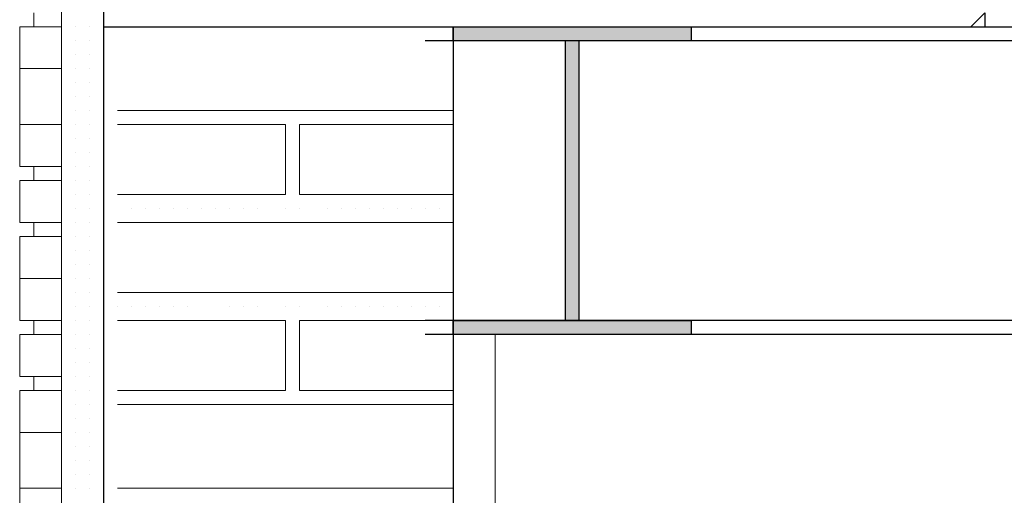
# Model space of a CAD drawing. Header units: metres. Extents: x 5.7 to 89.8, y 4 to 63.5.
# Tile 71 of 256: x 11.012 to 11.69, y 51.037 to 51.365. Entities that reach past the tile are written whole.
import ezdxf

# ---------------------------------------------------------------- set-up
doc = ezdxf.new("R2010")
doc.units = ezdxf.units.M
doc.header["$MEASUREMENT"] = 0
for name, color, linetype in [('PDF17_beam-A', 7, 'Continuous'), ('PDF17_hatch', 7, 'Continuous'), ('PDF17_hatch-borshi', 7, 'Continuous'), ('PDF17_kaff', 7, 'Continuous'), ('PDF17_Layer5', 7, 'Continuous'), ('PDF17_wall', 7, 'Continuous')]:
    doc.layers.add(name, color=color, linetype=linetype)

msp = doc.modelspace()

# ---------------------------------------------------------------- linework, layer by layer
at = {"layer": 'PDF17_beam-A', "lineweight": 25}
for points in [[(11.31024, 51.35998), (11.47397, 51.35998), (11.47397, 51.35035), (11.31024, 51.35035)], [(11.31024, 51.15772), (11.47397, 51.15772), (11.47397, 51.14809), (11.31024, 51.14809)]]:
    msp.add_lwpolyline(points, close=True, dxfattribs=at)
for points in [[(16.82892, 51.35035), (11.29098, 51.35035)], [(11.38729, 51.35035), (11.38729, 51.15772), (11.39692, 51.15772), (11.39692, 51.35035)], [(21.82751, 51.15772), (11.29098, 51.15772)], [(21.82751, 51.14809), (11.29098, 51.14809)]]:
    msp.add_lwpolyline(points, dxfattribs=at)
at = {"layer": 'PDF17_beam-A', "transparency": 33554559}
for points in [[(11.31024, 51.35035), (11.47397, 51.35035), (11.31024, 51.35998)], [(11.47397, 51.35035), (11.31024, 51.35998), (11.47397, 51.35998)], [(11.38729, 51.15772), (11.39692, 51.15772), (11.38729, 51.35035)], [(11.39692, 51.15772), (11.38729, 51.35035), (11.39692, 51.35035)], [(11.31024, 51.14809), (11.47397, 51.14809), (11.31024, 51.15772)], [(11.47397, 51.14809), (11.31024, 51.15772), (11.47397, 51.15772)]]:
    msp.add_solid(points, dxfattribs=at)
at = {"layer": 'PDF17_hatch', "lineweight": 25}
for points in [[(11.66659, 51.35998), (11.67622, 51.36961), (11.67622, 51.35998)], [(11.18503, 51.35998), (11.18503, 51.35998)]]:
    msp.add_lwpolyline(points, dxfattribs=at)
at = {"layer": 'PDF17_hatch-borshi', "lineweight": 18}
for points in [[(11.04057, 51.35998), (11.04057, 51.35998)], [(11.0502, 51.35998), (11.0502, 51.35998)], [(11.0502, 51.35998), (11.0502, 51.35998)], [(11.0502, 51.35998), (11.0502, 51.35998)], [(11.05983, 51.35998), (11.05983, 51.35998)], [(11.05983, 51.35998), (11.05983, 51.35998)], [(11.05983, 51.35998), (11.05983, 51.35998)], [(11.05983, 51.35998), (11.05983, 51.35998)], [(11.06946, 51.35998), (11.06946, 51.35998)], [(11.06946, 51.35998), (11.06946, 51.35998)], [(11.06946, 51.35998), (11.06946, 51.35998)], [(11.06946, 51.35998), (11.06946, 51.35998)], [(11.0502, 51.35035), (11.0502, 51.35035)], [(11.0502, 51.35035), (11.0502, 51.35035)], [(11.0502, 51.35035), (11.0502, 51.35035)], [(11.0502, 51.35035), (11.0502, 51.35035)], [(11.05983, 51.35035), (11.05983, 51.35035)], [(11.05983, 51.35035), (11.05983, 51.35035)], [(11.06946, 51.35035), (11.06946, 51.35035)], [(11.06946, 51.35035), (11.06946, 51.35035)], [(11.06946, 51.35035), (11.06946, 51.35035)], [(11.04057, 51.34072), (11.04057, 51.34072)], [(11.04057, 51.34072), (11.04057, 51.34072)], [(11.0502, 51.34072), (11.0502, 51.34072)], [(11.0502, 51.34072), (11.0502, 51.34072)], [(11.0502, 51.34072), (11.0502, 51.34072)], [(11.05983, 51.34072), (11.05983, 51.34072)], [(11.05983, 51.34072), (11.05983, 51.34072)], [(11.05983, 51.34072), (11.05983, 51.34072)], [(11.05983, 51.34072), (11.05983, 51.34072)], [(11.06946, 51.34072), (11.06946, 51.34072)], [(11.06946, 51.34072), (11.06946, 51.34072)], [(11.06946, 51.34072), (11.06946, 51.34072)], [(11.04057, 51.33109), (11.04057, 51.33109)], [(11.0502, 51.33109), (11.0502, 51.33109)], [(11.0502, 51.33109), (11.0502, 51.33109)], [(11.0502, 51.33109), (11.0502, 51.33109)], [(11.0502, 51.33109), (11.0502, 51.33109)], [(11.05983, 51.33109), (11.05983, 51.33109)], [(11.05983, 51.33109), (11.05983, 51.33109)], [(11.05983, 51.33109), (11.05983, 51.33109)], [(11.06946, 51.33109), (11.06946, 51.33109)], [(11.06946, 51.33109), (11.06946, 51.33109)], [(11.06946, 51.33109), (11.06946, 51.33109)], [(11.06946, 51.33109), (11.06946, 51.33109)], [(11.04057, 51.32145), (11.04057, 51.32145)], [(11.04057, 51.32145), (11.04057, 51.32145)], [(11.0502, 51.32145), (11.0502, 51.32145)], [(11.0502, 51.32145), (11.0502, 51.32145)], [(11.0502, 51.32145), (11.0502, 51.32145)], [(11.0502, 51.32145), (11.0502, 51.32145)], [(11.0502, 51.32145), (11.0502, 51.32145)], [(11.05983, 51.32145), (11.05983, 51.32145)], [(11.05983, 51.32145), (11.05983, 51.32145)], [(11.05983, 51.32145), (11.05983, 51.32145)], [(11.06946, 51.32145), (11.06946, 51.32145)], [(11.06946, 51.32145), (11.06946, 51.32145)], [(11.0502, 51.31182), (11.0502, 51.31182)], [(11.0502, 51.31182), (11.0502, 51.31182)], [(11.0502, 51.31182), (11.0502, 51.31182)], [(11.0502, 51.31182), (11.0502, 51.31182)], [(11.0502, 51.31182), (11.0502, 51.31182)], [(11.05983, 51.31182), (11.05983, 51.31182)], [(11.05983, 51.31182), (11.05983, 51.31182)], [(11.05983, 51.31182), (11.05983, 51.31182)], [(11.05983, 51.31182), (11.05983, 51.31182)], [(11.06946, 51.31182), (11.06946, 51.31182)], [(11.06946, 51.31182), (11.06946, 51.31182)], [(11.06946, 51.31182), (11.06946, 51.31182)], [(11.06946, 51.31182), (11.06946, 51.31182)], [(11.0502, 51.30219), (11.0502, 51.30219)], [(11.0502, 51.30219), (11.0502, 51.30219)], [(11.0502, 51.30219), (11.0502, 51.30219)], [(11.0502, 51.30219), (11.0502, 51.30219)], [(11.0502, 51.30219), (11.0502, 51.30219)], [(11.05983, 51.30219), (11.05983, 51.30219)], [(11.05983, 51.30219), (11.05983, 51.30219)], [(11.05983, 51.30219), (11.05983, 51.30219)], [(11.05983, 51.30219), (11.05983, 51.30219)], [(11.06946, 51.30219), (11.06946, 51.30219)], [(11.06946, 51.30219), (11.06946, 51.30219)], [(11.06946, 51.30219), (11.06946, 51.30219)], [(11.07909, 51.30219), (11.31024, 51.30219)], [(11.07909, 51.30219), (11.07909, 51.30219)], [(11.08872, 51.30219), (11.08872, 51.30219)], [(11.09835, 51.30219), (11.09835, 51.30219)], [(11.09835, 51.30219), (11.09835, 51.30219)], [(11.09835, 51.30219), (11.09835, 51.30219)], [(11.09835, 51.30219), (11.09835, 51.30219)], [(11.10798, 51.30219), (11.10798, 51.30219)], [(11.10798, 51.30219), (11.10798, 51.30219)], [(11.11762, 51.30219), (11.11762, 51.30219)], [(11.11762, 51.30219), (11.11762, 51.30219)], [(11.12725, 51.30219), (11.12725, 51.30219)], [(11.12725, 51.30219), (11.12725, 51.30219)], [(11.12725, 51.30219), (11.12725, 51.30219)], [(11.15614, 51.30219), (11.15614, 51.30219)], [(11.15614, 51.30219), (11.15614, 51.30219)], [(11.16577, 51.30219), (11.16577, 51.30219)], [(11.1754, 51.30219), (11.1754, 51.30219)], [(11.1754, 51.30219), (11.1754, 51.30219)], [(11.19466, 51.30219), (11.19466, 51.30219)], [(11.19466, 51.30219), (11.19466, 51.30219)], [(11.2043, 51.30219), (11.2043, 51.30219)], [(11.22356, 51.30219), (11.22356, 51.30219)], [(11.22356, 51.30219), (11.22356, 51.30219)], [(11.23319, 51.30219), (11.23319, 51.30219)], [(11.23319, 51.30219), (11.23319, 51.30219)], [(11.23319, 51.30219), (11.23319, 51.30219)], [(11.24282, 51.30219), (11.24282, 51.30219)], [(11.24282, 51.30219), (11.24282, 51.30219)], [(11.25245, 51.30219), (11.25245, 51.30219)], [(11.26208, 51.30219), (11.26208, 51.30219)], [(11.26208, 51.30219), (11.26208, 51.30219)], [(11.26208, 51.30219), (11.26208, 51.30219)], [(11.26208, 51.30219), (11.26208, 51.30219)], [(11.27171, 51.30219), (11.27171, 51.30219)], [(11.28135, 51.30219), (11.28135, 51.30219)], [(11.29098, 51.30219), (11.29098, 51.30219)], [(11.29098, 51.30219), (11.29098, 51.30219)], [(11.29098, 51.30219), (11.29098, 51.30219)], [(11.29098, 51.30219), (11.29098, 51.30219)], [(11.04057, 51.29256), (11.04057, 51.29256)], [(11.0502, 51.29256), (11.0502, 51.29256)], [(11.0502, 51.29256), (11.0502, 51.29256)], [(11.0502, 51.29256), (11.0502, 51.29256)], [(11.0502, 51.29256), (11.0502, 51.29256)], [(11.05983, 51.29256), (11.05983, 51.29256)], [(11.05983, 51.29256), (11.05983, 51.29256)], [(11.05983, 51.29256), (11.05983, 51.29256)], [(11.06946, 51.29256), (11.06946, 51.29256)], [(11.06946, 51.29256), (11.06946, 51.29256)], [(11.06946, 51.29256), (11.06946, 51.29256)], [(11.07909, 51.29256), (11.19466, 51.29256), (11.19466, 51.2444), (11.07909, 51.2444)], [(11.16577, 51.29256), (11.16577, 51.29256)], [(11.19466, 51.29256), (11.19466, 51.29256)], [(11.19466, 51.29256), (11.19466, 51.29256)], [(11.31024, 51.2444), (11.2043, 51.2444), (11.2043, 51.29256), (11.31024, 51.29256)], [(11.22356, 51.29256), (11.22356, 51.29256)], [(11.23319, 51.29256), (11.23319, 51.29256)], [(11.23319, 51.29256), (11.23319, 51.29256)], [(11.27171, 51.29256), (11.27171, 51.29256)], [(11.30061, 51.29256), (11.30061, 51.29256)], [(11.0502, 51.28293), (11.0502, 51.28293)], [(11.0502, 51.28293), (11.0502, 51.28293)], [(11.0502, 51.28293), (11.0502, 51.28293)], [(11.05983, 51.28293), (11.05983, 51.28293)], [(11.05983, 51.28293), (11.05983, 51.28293)], [(11.05983, 51.28293), (11.05983, 51.28293)], [(11.05983, 51.28293), (11.05983, 51.28293)], [(11.06946, 51.28293), (11.06946, 51.28293)], [(11.06946, 51.28293), (11.06946, 51.28293)], [(11.19466, 51.28293), (11.19466, 51.28293)], [(11.2043, 51.28293), (11.2043, 51.28293)], [(11.0502, 51.2733), (11.0502, 51.2733)], [(11.0502, 51.2733), (11.0502, 51.2733)], [(11.0502, 51.2733), (11.0502, 51.2733)], [(11.0502, 51.2733), (11.0502, 51.2733)], [(11.0502, 51.2733), (11.0502, 51.2733)], [(11.05983, 51.2733), (11.05983, 51.2733)], [(11.05983, 51.2733), (11.05983, 51.2733)], [(11.05983, 51.2733), (11.05983, 51.2733)], [(11.05983, 51.2733), (11.05983, 51.2733)], [(11.06946, 51.2733), (11.06946, 51.2733)], [(11.06946, 51.2733), (11.06946, 51.2733)], [(11.06946, 51.2733), (11.06946, 51.2733)], [(11.06946, 51.2733), (11.06946, 51.2733)], [(11.19466, 51.2733), (11.19466, 51.2733)], [(11.19466, 51.2733), (11.19466, 51.2733)], [(11.0502, 51.26367), (11.0502, 51.26367)], [(11.0502, 51.26367), (11.0502, 51.26367)], [(11.0502, 51.26367), (11.0502, 51.26367)], [(11.05983, 51.26367), (11.05983, 51.26367)], [(11.05983, 51.26367), (11.05983, 51.26367)], [(11.06946, 51.26367), (11.06946, 51.26367)], [(11.06946, 51.26367), (11.06946, 51.26367)], [(11.06946, 51.26367), (11.06946, 51.26367)], [(11.19466, 51.26367), (11.19466, 51.26367)], [(11.2043, 51.26367), (11.2043, 51.26367)], [(11.0502, 51.25404), (11.0502, 51.25404)], [(11.0502, 51.25404), (11.0502, 51.25404)], [(11.0502, 51.25404), (11.0502, 51.25404)], [(11.0502, 51.25404), (11.0502, 51.25404)], [(11.05983, 51.25404), (11.05983, 51.25404)], [(11.05983, 51.25404), (11.05983, 51.25404)], [(11.05983, 51.25404), (11.05983, 51.25404)], [(11.05983, 51.25404), (11.05983, 51.25404)], [(11.05983, 51.25404), (11.05983, 51.25404)], [(11.05983, 51.25404), (11.05983, 51.25404)], [(11.06946, 51.25404), (11.06946, 51.25404)], [(11.06946, 51.25404), (11.06946, 51.25404)], [(11.06946, 51.25404), (11.06946, 51.25404)], [(11.19466, 51.25404), (11.19466, 51.25404)], [(11.0502, 51.2444), (11.0502, 51.2444)], [(11.0502, 51.2444), (11.0502, 51.2444)], [(11.0502, 51.2444), (11.0502, 51.2444)], [(11.0502, 51.2444), (11.0502, 51.2444)], [(11.05983, 51.2444), (11.05983, 51.2444)], [(11.05983, 51.2444), (11.05983, 51.2444)], [(11.05983, 51.2444), (11.05983, 51.2444)], [(11.05983, 51.2444), (11.05983, 51.2444)], [(11.06946, 51.2444), (11.06946, 51.2444)], [(11.06946, 51.2444), (11.06946, 51.2444)], [(11.06946, 51.2444), (11.06946, 51.2444)], [(11.11762, 51.2444), (11.11762, 51.2444)], [(11.13688, 51.2444), (11.13688, 51.2444)], [(11.14651, 51.2444), (11.14651, 51.2444)], [(11.14651, 51.2444), (11.14651, 51.2444)], [(11.16577, 51.2444), (11.16577, 51.2444)], [(11.18503, 51.2444), (11.18503, 51.2444)], [(11.19466, 51.2444), (11.19466, 51.2444)], [(11.19466, 51.2444), (11.19466, 51.2444)], [(11.23319, 51.2444), (11.23319, 51.2444)], [(11.26208, 51.2444), (11.26208, 51.2444)], [(11.29098, 51.2444), (11.29098, 51.2444)], [(11.31024, 51.2444), (11.31024, 51.2444)], [(11.0502, 51.23477), (11.0502, 51.23477)], [(11.0502, 51.23477), (11.0502, 51.23477)], [(11.0502, 51.23477), (11.0502, 51.23477)], [(11.05983, 51.23477), (11.05983, 51.23477)], [(11.05983, 51.23477), (11.05983, 51.23477)], [(11.05983, 51.23477), (11.05983, 51.23477)], [(11.05983, 51.23477), (11.05983, 51.23477)], [(11.05983, 51.23477), (11.05983, 51.23477)], [(11.05983, 51.23477), (11.05983, 51.23477)], [(11.06946, 51.23477), (11.06946, 51.23477)], [(11.06946, 51.23477), (11.06946, 51.23477)], [(11.06946, 51.23477), (11.06946, 51.23477)], [(11.08872, 51.23477), (11.08872, 51.23477)], [(11.08872, 51.23477), (11.08872, 51.23477)], [(11.09835, 51.23477), (11.09835, 51.23477)], [(11.09835, 51.23477), (11.09835, 51.23477)], [(11.09835, 51.23477), (11.09835, 51.23477)], [(11.09835, 51.23477), (11.09835, 51.23477)], [(11.10798, 51.23477), (11.10798, 51.23477)], [(11.10798, 51.23477), (11.10798, 51.23477)], [(11.11762, 51.23477), (11.11762, 51.23477)], [(11.11762, 51.23477), (11.11762, 51.23477)], [(11.12725, 51.23477), (11.12725, 51.23477)], [(11.12725, 51.23477), (11.12725, 51.23477)], [(11.13688, 51.23477), (11.13688, 51.23477)], [(11.14651, 51.23477), (11.14651, 51.23477)], [(11.15614, 51.23477), (11.15614, 51.23477)], [(11.16577, 51.23477), (11.16577, 51.23477)], [(11.1754, 51.23477), (11.1754, 51.23477)], [(11.1754, 51.23477), (11.1754, 51.23477)], [(11.19466, 51.23477), (11.19466, 51.23477)], [(11.2043, 51.23477), (11.2043, 51.23477)], [(11.2043, 51.23477), (11.2043, 51.23477)], [(11.22356, 51.23477), (11.22356, 51.23477)], [(11.22356, 51.23477), (11.22356, 51.23477)], [(11.23319, 51.23477), (11.23319, 51.23477)], [(11.23319, 51.23477), (11.23319, 51.23477)], [(11.24282, 51.23477), (11.24282, 51.23477)], [(11.24282, 51.23477), (11.24282, 51.23477)], [(11.25245, 51.23477), (11.25245, 51.23477)], [(11.25245, 51.23477), (11.25245, 51.23477)], [(11.26208, 51.23477), (11.26208, 51.23477)], [(11.26208, 51.23477), (11.26208, 51.23477)], [(11.27171, 51.23477), (11.27171, 51.23477)], [(11.27171, 51.23477), (11.27171, 51.23477)], [(11.28135, 51.23477), (11.28135, 51.23477)], [(11.28135, 51.23477), (11.28135, 51.23477)], [(11.29098, 51.23477), (11.29098, 51.23477)], [(11.29098, 51.23477), (11.29098, 51.23477)], [(11.30061, 51.23477), (11.30061, 51.23477)], [(11.30061, 51.23477), (11.30061, 51.23477)], [(11.31024, 51.23477), (11.31024, 51.23477)], [(11.0502, 51.22514), (11.0502, 51.22514)], [(11.0502, 51.22514), (11.0502, 51.22514)], [(11.0502, 51.22514), (11.0502, 51.22514)], [(11.0502, 51.22514), (11.0502, 51.22514)], [(11.05983, 51.22514), (11.05983, 51.22514)], [(11.05983, 51.22514), (11.05983, 51.22514)], [(11.05983, 51.22514), (11.05983, 51.22514)], [(11.05983, 51.22514), (11.05983, 51.22514)], [(11.06946, 51.22514), (11.06946, 51.22514)], [(11.06946, 51.22514), (11.06946, 51.22514)], [(11.31024, 51.22514), (11.07909, 51.22514)], [(11.0502, 51.21551), (11.0502, 51.21551)], [(11.0502, 51.21551), (11.0502, 51.21551)], [(11.0502, 51.21551), (11.0502, 51.21551)], [(11.05983, 51.21551), (11.05983, 51.21551)], [(11.05983, 51.21551), (11.05983, 51.21551)], [(11.05983, 51.21551), (11.05983, 51.21551)], [(11.05983, 51.21551), (11.05983, 51.21551)], [(11.05983, 51.21551), (11.05983, 51.21551)], [(11.06946, 51.21551), (11.06946, 51.21551)], [(11.06946, 51.21551), (11.06946, 51.21551)], [(11.06946, 51.21551), (11.06946, 51.21551)], [(11.0502, 51.20588), (11.0502, 51.20588)], [(11.0502, 51.20588), (11.0502, 51.20588)], [(11.0502, 51.20588), (11.0502, 51.20588)], [(11.0502, 51.20588), (11.0502, 51.20588)], [(11.0502, 51.20588), (11.0502, 51.20588)], [(11.05983, 51.20588), (11.05983, 51.20588)], [(11.05983, 51.20588), (11.05983, 51.20588)], [(11.05983, 51.20588), (11.05983, 51.20588)], [(11.06946, 51.20588), (11.06946, 51.20588)], [(11.06946, 51.20588), (11.06946, 51.20588)], [(11.06946, 51.20588), (11.06946, 51.20588)], [(11.06946, 51.20588), (11.06946, 51.20588)], [(11.06946, 51.20588), (11.06946, 51.20588)], [(11.0502, 51.19625), (11.0502, 51.19625)], [(11.0502, 51.19625), (11.0502, 51.19625)], [(11.05983, 51.19625), (11.05983, 51.19625)], [(11.05983, 51.19625), (11.05983, 51.19625)], [(11.05983, 51.19625), (11.05983, 51.19625)], [(11.06946, 51.19625), (11.06946, 51.19625)], [(11.06946, 51.19625), (11.06946, 51.19625)], [(11.0502, 51.18662), (11.0502, 51.18662)], [(11.0502, 51.18662), (11.0502, 51.18662)], [(11.0502, 51.18662), (11.0502, 51.18662)], [(11.0502, 51.18662), (11.0502, 51.18662)], [(11.0502, 51.18662), (11.0502, 51.18662)], [(11.05983, 51.18662), (11.05983, 51.18662)], [(11.05983, 51.18662), (11.05983, 51.18662)], [(11.05983, 51.18662), (11.05983, 51.18662)], [(11.06946, 51.18662), (11.06946, 51.18662)], [(11.06946, 51.18662), (11.06946, 51.18662)], [(11.06946, 51.18662), (11.06946, 51.18662)], [(11.06946, 51.18662), (11.06946, 51.18662)], [(11.04057, 51.17699), (11.04057, 51.17699)], [(11.04057, 51.17699), (11.04057, 51.17699)], [(11.0502, 51.17699), (11.0502, 51.17699)], [(11.0502, 51.17699), (11.0502, 51.17699)], [(11.05983, 51.17699), (11.05983, 51.17699)], [(11.05983, 51.17699), (11.05983, 51.17699)], [(11.05983, 51.17699), (11.05983, 51.17699)], [(11.05983, 51.17699), (11.05983, 51.17699)], [(11.06946, 51.17699), (11.06946, 51.17699)], [(11.06946, 51.17699), (11.06946, 51.17699)], [(11.06946, 51.17699), (11.06946, 51.17699)], [(11.06946, 51.17699), (11.06946, 51.17699)], [(11.07909, 51.17699), (11.31024, 51.17699)], [(11.04057, 51.16736), (11.04057, 51.16736)], [(11.04057, 51.16736), (11.04057, 51.16736)], [(11.0502, 51.16736), (11.0502, 51.16736)], [(11.0502, 51.16736), (11.0502, 51.16736)], [(11.0502, 51.16736), (11.0502, 51.16736)], [(11.05983, 51.16736), (11.05983, 51.16736)], [(11.05983, 51.16736), (11.05983, 51.16736)], [(11.05983, 51.16736), (11.05983, 51.16736)], [(11.06946, 51.16736), (11.06946, 51.16736)], [(11.06946, 51.16736), (11.06946, 51.16736)], [(11.06946, 51.16736), (11.06946, 51.16736)], [(11.06946, 51.16736), (11.06946, 51.16736)], [(11.07909, 51.16736), (11.07909, 51.16736)], [(11.08872, 51.16736), (11.08872, 51.16736)], [(11.09835, 51.16736), (11.09835, 51.16736)], [(11.09835, 51.16736), (11.09835, 51.16736)], [(11.09835, 51.16736), (11.09835, 51.16736)], [(11.09835, 51.16736), (11.09835, 51.16736)], [(11.10798, 51.16736), (11.10798, 51.16736)], [(11.10798, 51.16736), (11.10798, 51.16736)], [(11.11762, 51.16736), (11.11762, 51.16736)], [(11.11762, 51.16736), (11.11762, 51.16736)], [(11.12725, 51.16736), (11.12725, 51.16736)], [(11.12725, 51.16736), (11.12725, 51.16736)], [(11.12725, 51.16736), (11.12725, 51.16736)], [(11.15614, 51.16736), (11.15614, 51.16736)], [(11.15614, 51.16736), (11.15614, 51.16736)], [(11.16577, 51.16736), (11.16577, 51.16736)], [(11.1754, 51.16736), (11.1754, 51.16736)], [(11.1754, 51.16736), (11.1754, 51.16736)], [(11.19466, 51.16736), (11.19466, 51.16736)], [(11.19466, 51.16736), (11.19466, 51.16736)], [(11.2043, 51.16736), (11.2043, 51.16736)], [(11.22356, 51.16736), (11.22356, 51.16736)], [(11.22356, 51.16736), (11.22356, 51.16736)], [(11.23319, 51.16736), (11.23319, 51.16736)], [(11.23319, 51.16736), (11.23319, 51.16736)], [(11.23319, 51.16736), (11.23319, 51.16736)], [(11.24282, 51.16736), (11.24282, 51.16736)], [(11.24282, 51.16736), (11.24282, 51.16736)], [(11.25245, 51.16736), (11.25245, 51.16736)], [(11.26208, 51.16736), (11.26208, 51.16736)], [(11.26208, 51.16736), (11.26208, 51.16736)], [(11.26208, 51.16736), (11.26208, 51.16736)], [(11.26208, 51.16736), (11.26208, 51.16736)], [(11.27171, 51.16736), (11.27171, 51.16736)], [(11.27171, 51.16736), (11.27171, 51.16736)], [(11.28135, 51.16736), (11.28135, 51.16736)], [(11.29098, 51.16736), (11.29098, 51.16736)], [(11.29098, 51.16736), (11.29098, 51.16736)], [(11.29098, 51.16736), (11.29098, 51.16736)], [(11.29098, 51.16736), (11.29098, 51.16736)], [(11.30061, 51.16736), (11.30061, 51.16736)], [(11.04057, 51.15772), (11.04057, 51.15772)], [(11.04057, 51.15772), (11.04057, 51.15772)], [(11.0502, 51.15772), (11.0502, 51.15772)], [(11.0502, 51.15772), (11.0502, 51.15772)], [(11.0502, 51.15772), (11.0502, 51.15772)], [(11.05983, 51.15772), (11.05983, 51.15772)], [(11.05983, 51.15772), (11.05983, 51.15772)], [(11.05983, 51.15772), (11.05983, 51.15772)], [(11.05983, 51.15772), (11.05983, 51.15772)], [(11.05983, 51.15772), (11.05983, 51.15772)], [(11.06946, 51.15772), (11.06946, 51.15772)], [(11.06946, 51.15772), (11.06946, 51.15772)], [(11.06946, 51.15772), (11.06946, 51.15772)], [(11.06946, 51.15772), (11.06946, 51.15772)], [(11.06946, 51.15772), (11.06946, 51.15772)], [(11.07909, 51.15772), (11.19466, 51.15772), (11.19466, 51.10957), (11.07909, 51.10957)], [(11.19466, 51.15772), (11.19466, 51.15772)], [(11.19466, 51.15772), (11.19466, 51.15772)], [(11.31024, 51.10957), (11.2043, 51.10957), (11.2043, 51.15772), (11.31024, 51.15772)], [(11.2043, 51.15772), (11.2043, 51.15772)], [(11.22356, 51.15772), (11.22356, 51.15772)], [(11.23319, 51.15772), (11.23319, 51.15772)], [(11.04057, 51.14809), (11.04057, 51.14809)], [(11.0502, 51.14809), (11.0502, 51.14809)], [(11.0502, 51.14809), (11.0502, 51.14809)], [(11.0502, 51.14809), (11.0502, 51.14809)], [(11.0502, 51.14809), (11.0502, 51.14809)], [(11.05983, 51.14809), (11.05983, 51.14809)], [(11.05983, 51.14809), (11.05983, 51.14809)], [(11.06946, 51.14809), (11.06946, 51.14809)], [(11.06946, 51.14809), (11.06946, 51.14809)], [(11.06946, 51.14809), (11.06946, 51.14809)], [(11.06946, 51.14809), (11.06946, 51.14809)], [(11.19466, 51.14809), (11.19466, 51.14809)], [(11.04057, 51.13846), (11.04057, 51.13846)], [(11.04057, 51.13846), (11.04057, 51.13846)], [(11.0502, 51.13846), (11.0502, 51.13846)], [(11.0502, 51.13846), (11.0502, 51.13846)], [(11.0502, 51.13846), (11.0502, 51.13846)], [(11.05983, 51.13846), (11.05983, 51.13846)], [(11.05983, 51.13846), (11.05983, 51.13846)], [(11.05983, 51.13846), (11.05983, 51.13846)], [(11.05983, 51.13846), (11.05983, 51.13846)], [(11.06946, 51.13846), (11.06946, 51.13846)], [(11.06946, 51.13846), (11.06946, 51.13846)], [(11.06946, 51.13846), (11.06946, 51.13846)], [(11.06946, 51.13846), (11.06946, 51.13846)], [(11.19466, 51.13846), (11.19466, 51.13846)], [(11.19466, 51.13846), (11.19466, 51.13846)], [(11.04057, 51.12883), (11.04057, 51.12883)], [(11.04057, 51.12883), (11.04057, 51.12883)], [(11.0502, 51.12883), (11.0502, 51.12883)], [(11.0502, 51.12883), (11.0502, 51.12883)], [(11.0502, 51.12883), (11.0502, 51.12883)], [(11.0502, 51.12883), (11.0502, 51.12883)], [(11.05983, 51.12883), (11.05983, 51.12883)], [(11.05983, 51.12883), (11.05983, 51.12883)], [(11.05983, 51.12883), (11.05983, 51.12883)], [(11.05983, 51.12883), (11.05983, 51.12883)], [(11.06946, 51.12883), (11.06946, 51.12883)], [(11.06946, 51.12883), (11.06946, 51.12883)], [(11.19466, 51.12883), (11.19466, 51.12883)], [(11.2043, 51.12883), (11.2043, 51.12883)], [(11.04057, 51.1192), (11.04057, 51.1192)], [(11.0502, 51.1192), (11.0502, 51.1192)], [(11.0502, 51.1192), (11.0502, 51.1192)], [(11.0502, 51.1192), (11.0502, 51.1192)], [(11.0502, 51.1192), (11.0502, 51.1192)], [(11.05983, 51.1192), (11.05983, 51.1192)], [(11.05983, 51.1192), (11.05983, 51.1192)], [(11.05983, 51.1192), (11.05983, 51.1192)], [(11.05983, 51.1192), (11.05983, 51.1192)], [(11.06946, 51.1192), (11.06946, 51.1192)], [(11.06946, 51.1192), (11.06946, 51.1192)], [(11.06946, 51.1192), (11.06946, 51.1192)], [(11.06946, 51.1192), (11.06946, 51.1192)], [(11.19466, 51.1192), (11.19466, 51.1192)], [(11.19466, 51.1192), (11.19466, 51.1192)], [(11.04057, 51.10957), (11.04057, 51.10957)], [(11.0502, 51.10957), (11.0502, 51.10957)], [(11.0502, 51.10957), (11.0502, 51.10957)], [(11.0502, 51.10957), (11.0502, 51.10957)], [(11.0502, 51.10957), (11.0502, 51.10957)], [(11.05983, 51.10957), (11.05983, 51.10957)], [(11.05983, 51.10957), (11.05983, 51.10957)], [(11.05983, 51.10957), (11.05983, 51.10957)], [(11.05983, 51.10957), (11.05983, 51.10957)], [(11.06946, 51.10957), (11.06946, 51.10957)], [(11.06946, 51.10957), (11.06946, 51.10957)], [(11.06946, 51.10957), (11.06946, 51.10957)], [(11.09835, 51.10957), (11.09835, 51.10957)], [(11.11762, 51.10957), (11.11762, 51.10957)], [(11.13688, 51.10957), (11.13688, 51.10957)], [(11.14651, 51.10957), (11.14651, 51.10957)], [(11.14651, 51.10957), (11.14651, 51.10957)], [(11.16577, 51.10957), (11.16577, 51.10957)], [(11.18503, 51.10957), (11.18503, 51.10957)], [(11.19466, 51.10957), (11.19466, 51.10957)], [(11.23319, 51.10957), (11.23319, 51.10957)], [(11.26208, 51.10957), (11.26208, 51.10957)], [(11.29098, 51.10957), (11.29098, 51.10957)], [(11.30061, 51.10957), (11.30061, 51.10957)], [(11.31024, 51.10957), (11.31024, 51.10957)], [(11.04057, 51.09994), (11.04057, 51.09994)], [(11.04057, 51.09994), (11.04057, 51.09994)], [(11.0502, 51.09994), (11.0502, 51.09994)], [(11.0502, 51.09994), (11.0502, 51.09994)], [(11.0502, 51.09994), (11.0502, 51.09994)], [(11.0502, 51.09994), (11.0502, 51.09994)], [(11.0502, 51.09994), (11.0502, 51.09994)], [(11.05983, 51.09994), (11.05983, 51.09994)], [(11.05983, 51.09994), (11.05983, 51.09994)], [(11.05983, 51.09994), (11.05983, 51.09994)], [(11.06946, 51.09994), (11.06946, 51.09994)], [(11.06946, 51.09994), (11.06946, 51.09994)], [(11.06946, 51.09994), (11.06946, 51.09994)], [(11.06946, 51.09994), (11.06946, 51.09994)], [(11.31024, 51.09994), (11.07909, 51.09994)], [(11.08872, 51.09994), (11.08872, 51.09994)], [(11.08872, 51.09994), (11.08872, 51.09994)], [(11.09835, 51.09994), (11.09835, 51.09994)], [(11.09835, 51.09994), (11.09835, 51.09994)], [(11.09835, 51.09994), (11.09835, 51.09994)], [(11.10798, 51.09994), (11.10798, 51.09994)], [(11.10798, 51.09994), (11.10798, 51.09994)], [(11.11762, 51.09994), (11.11762, 51.09994)], [(11.11762, 51.09994), (11.11762, 51.09994)], [(11.12725, 51.09994), (11.12725, 51.09994)], [(11.12725, 51.09994), (11.12725, 51.09994)], [(11.14651, 51.09994), (11.14651, 51.09994)], [(11.15614, 51.09994), (11.15614, 51.09994)], [(11.16577, 51.09994), (11.16577, 51.09994)], [(11.1754, 51.09994), (11.1754, 51.09994)], [(11.1754, 51.09994), (11.1754, 51.09994)], [(11.19466, 51.09994), (11.19466, 51.09994)], [(11.2043, 51.09994), (11.2043, 51.09994)], [(11.2043, 51.09994), (11.2043, 51.09994)], [(11.22356, 51.09994), (11.22356, 51.09994)], [(11.22356, 51.09994), (11.22356, 51.09994)], [(11.23319, 51.09994), (11.23319, 51.09994)], [(11.23319, 51.09994), (11.23319, 51.09994)], [(11.24282, 51.09994), (11.24282, 51.09994)], [(11.24282, 51.09994), (11.24282, 51.09994)], [(11.25245, 51.09994), (11.25245, 51.09994)], [(11.25245, 51.09994), (11.25245, 51.09994)], [(11.26208, 51.09994), (11.26208, 51.09994)], [(11.26208, 51.09994), (11.26208, 51.09994)], [(11.27171, 51.09994), (11.27171, 51.09994)], [(11.27171, 51.09994), (11.27171, 51.09994)], [(11.28135, 51.09994), (11.28135, 51.09994)], [(11.28135, 51.09994), (11.28135, 51.09994)], [(11.29098, 51.09994), (11.29098, 51.09994)], [(11.29098, 51.09994), (11.29098, 51.09994)], [(11.30061, 51.09994), (11.30061, 51.09994)], [(11.31024, 51.09994), (11.31024, 51.09994)], [(11.04057, 51.09031), (11.04057, 51.09031)], [(11.0502, 51.09031), (11.0502, 51.09031)], [(11.0502, 51.09031), (11.0502, 51.09031)], [(11.0502, 51.09031), (11.0502, 51.09031)], [(11.0502, 51.09031), (11.0502, 51.09031)], [(11.0502, 51.09031), (11.0502, 51.09031)], [(11.05983, 51.09031), (11.05983, 51.09031)], [(11.05983, 51.09031), (11.05983, 51.09031)], [(11.05983, 51.09031), (11.05983, 51.09031)], [(11.05983, 51.09031), (11.05983, 51.09031)], [(11.06946, 51.09031), (11.06946, 51.09031)], [(11.06946, 51.09031), (11.06946, 51.09031)], [(11.06946, 51.09031), (11.06946, 51.09031)], [(11.06946, 51.09031), (11.06946, 51.09031)], [(11.0502, 51.08067), (11.0502, 51.08067)], [(11.0502, 51.08067), (11.0502, 51.08067)], [(11.0502, 51.08067), (11.0502, 51.08067)], [(11.0502, 51.08067), (11.0502, 51.08067)], [(11.05983, 51.08067), (11.05983, 51.08067)], [(11.05983, 51.08067), (11.05983, 51.08067)], [(11.05983, 51.08067), (11.05983, 51.08067)], [(11.05983, 51.08067), (11.05983, 51.08067)], [(11.06946, 51.08067), (11.06946, 51.08067)], [(11.06946, 51.08067), (11.06946, 51.08067)], [(11.06946, 51.08067), (11.06946, 51.08067)], [(11.06946, 51.08067), (11.06946, 51.08067)], [(11.0502, 51.07104), (11.0502, 51.07104)], [(11.0502, 51.07104), (11.0502, 51.07104)], [(11.0502, 51.07104), (11.0502, 51.07104)], [(11.0502, 51.07104), (11.0502, 51.07104)], [(11.05983, 51.07104), (11.05983, 51.07104)], [(11.05983, 51.07104), (11.05983, 51.07104)], [(11.05983, 51.07104), (11.05983, 51.07104)], [(11.05983, 51.07104), (11.05983, 51.07104)], [(11.06946, 51.07104), (11.06946, 51.07104)], [(11.04057, 51.06141), (11.04057, 51.06141)], [(11.0502, 51.06141), (11.0502, 51.06141)], [(11.0502, 51.06141), (11.0502, 51.06141)], [(11.0502, 51.06141), (11.0502, 51.06141)], [(11.0502, 51.06141), (11.0502, 51.06141)], [(11.05983, 51.06141), (11.05983, 51.06141)], [(11.05983, 51.06141), (11.05983, 51.06141)], [(11.05983, 51.06141), (11.05983, 51.06141)], [(11.06946, 51.06141), (11.06946, 51.06141)], [(11.06946, 51.06141), (11.06946, 51.06141)], [(11.06946, 51.06141), (11.06946, 51.06141)], [(11.0502, 51.05178), (11.0502, 51.05178)], [(11.0502, 51.05178), (11.0502, 51.05178)], [(11.0502, 51.05178), (11.0502, 51.05178)], [(11.0502, 51.05178), (11.0502, 51.05178)], [(11.05983, 51.05178), (11.05983, 51.05178)], [(11.05983, 51.05178), (11.05983, 51.05178)], [(11.05983, 51.05178), (11.05983, 51.05178)], [(11.05983, 51.05178), (11.05983, 51.05178)], [(11.06946, 51.05178), (11.06946, 51.05178)], [(11.06946, 51.05178), (11.06946, 51.05178)], [(11.06946, 51.05178), (11.06946, 51.05178)], [(11.06946, 51.05178), (11.06946, 51.05178)], [(11.0502, 51.04215), (11.0502, 51.04215)], [(11.0502, 51.04215), (11.0502, 51.04215)], [(11.05983, 51.04215), (11.05983, 51.04215)], [(11.05983, 51.04215), (11.05983, 51.04215)], [(11.06946, 51.04215), (11.06946, 51.04215)], [(11.06946, 51.04215), (11.06946, 51.04215)], [(11.07909, 51.04215), (11.31024, 51.04215)], [(11.09835, 51.04215), (11.09835, 51.04215)], [(11.11762, 51.04215), (11.11762, 51.04215)], [(11.19466, 51.04215), (11.19466, 51.04215)], [(11.22356, 51.04215), (11.22356, 51.04215)], [(11.26208, 51.04215), (11.26208, 51.04215)], [(11.29098, 51.04215), (11.29098, 51.04215)]]:
    msp.add_lwpolyline(points, dxfattribs=at)
at = {"layer": 'PDF17_kaff', "lineweight": 20}
for points in [[(11.04057, 52.07269), (11.04057, 50.17534), (11.04057, 49.81899), (11.01167, 49.81899), (11.01167, 50.0405), (11.04057, 50.0405), (11.01167, 50.0405)], [(11.0213, 51.36961), (11.0213, 51.35998)], [(11.04057, 51.35998), (11.01167, 51.35998), (11.01167, 51.33109), (11.04057, 51.33109)], [(11.01167, 51.33109), (11.01167, 51.29256), (11.04057, 51.29256), (11.01167, 51.29256), (11.01167, 51.26367), (11.04057, 51.26367), (11.01167, 51.26367)], [(11.01167, 51.33109), (11.04057, 51.33109), (11.01167, 51.33109)], [(11.0213, 51.33109), (11.0213, 51.33109)], [(11.01167, 51.29256), (11.04057, 51.29256), (11.01167, 51.29256)], [(11.0213, 51.29256), (11.0213, 51.29256)], [(11.0213, 51.29256), (11.0213, 51.29256)], [(11.0213, 51.26367), (11.0213, 51.25404)], [(11.04057, 51.25404), (11.01167, 51.25404), (11.01167, 51.22514), (11.04057, 51.22514), (11.01167, 51.22514)], [(11.0213, 51.22514), (11.0213, 51.21551)], [(11.04057, 51.21551), (11.01167, 51.21551), (11.01167, 51.18662), (11.04057, 51.18662)], [(11.01167, 51.18662), (11.01167, 51.15772), (11.04057, 51.15772), (11.01167, 51.15772)], [(11.01167, 51.18662), (11.04057, 51.18662), (11.01167, 51.18662)], [(11.0213, 51.18662), (11.0213, 51.18662)], [(11.0213, 51.15772), (11.0213, 51.14809)], [(11.04057, 51.14809), (11.01167, 51.14809), (11.01167, 51.1192), (11.04057, 51.1192), (11.01167, 51.1192)], [(11.0213, 51.1192), (11.0213, 51.10957)], [(11.04057, 51.10957), (11.01167, 51.10957), (11.01167, 51.08067), (11.04057, 51.08067), (11.01167, 51.08067), (11.01167, 51.04215), (11.04057, 51.04215)], [(11.01167, 51.08067), (11.04057, 51.08067), (11.01167, 51.08067)], [(11.0213, 51.08067), (11.0213, 51.08067)], [(11.0213, 51.08067), (11.0213, 51.08067)], [(11.01167, 51.04215), (11.01167, 51.01326), (11.04057, 51.01326), (11.01167, 51.01326)], [(11.01167, 51.04215), (11.04057, 51.04215), (11.01167, 51.04215)], [(11.0213, 51.04215), (11.0213, 51.04215)]]:
    msp.add_lwpolyline(points, dxfattribs=at)
at = {"layer": 'PDF17_kaff', "lineweight": 30}
msp.add_lwpolyline([(11.06946, 51.47555), (11.06946, 51.35998), (22.05866, 51.35998), (22.05866, 51.47555)], close=True, dxfattribs=at)
at = {"layer": 'PDF17_Layer5', "lineweight": 13}
msp.add_lwpolyline([(11.33913, 51.14809), (11.33913, 45.8702)], dxfattribs=at)
at = {"layer": 'PDF17_wall', "lineweight": 30}
for points in [[(11.06946, 51.35998), (11.06946, 45.38864)], [(11.31024, 51.35998), (11.31024, 45.38864)]]:
    msp.add_lwpolyline(points, dxfattribs=at)

doc.saveas('drawing.dxf')
